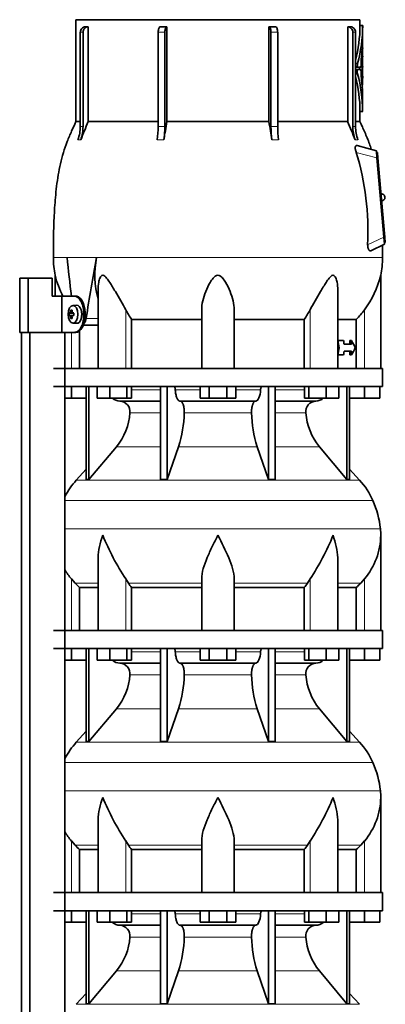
# Model space of a CAD drawing. Header units: millimetres. Extents: x -303 to -74, y -428 to 1006.
# Tile 25 of 26: x -127 to -87, y 722 to 830. Entities that reach past the tile are written whole.
import ezdxf

# ---------------------------------------------------------------- set-up
doc = ezdxf.new("R2010")
doc.units = ezdxf.units.MM
for name, color, linetype in [('LOW_134-18', 7, 'Continuous'), ('M5X8_UNI7687', 7, 'Continuous'), ('VSI134_DIFFUSORE', 7, 'Continuous'), ('VSI134_TERMINALE', 7, 'Continuous'), ('VSI134_TESTATA', 7, 'Continuous')]:
    doc.layers.add(name, color=color, linetype=linetype)

# ---------------------------------------------------------------- blocks, each defined once
blk = doc.blocks.new('SE3')
at = {"layer": 'LOW_134-18', "color": 7, "linetype": 'Continuous', "lineweight": 35}
for p, q in [((-127.08, 270.58), (-127.08, 795.88)), ((-126.17, 270.58), (-126.17, 795.88)), ((-122.29, 795.88), (-122.29, 270.58)), ((-122.28, 795.88), (-122.28, 791.88)), ((-122.28, 789.88), (-122.28, 762.88)), ((-122.28, 760.88), (-122.28, 733.88)), ((-122.28, 731.88), (-122.28, 704.88))]:
    blk.add_line(p, q, dxfattribs=at)
at = {"layer": 'M5X8_UNI7687', "color": 7, "linetype": 'Continuous', "lineweight": 35}
for p, q in [((-120.97, 798.88), (-121.39, 798.86)), ((-121.81, 798.02), (-121.36, 797.98)), ((-121.81, 797.74), (-121.36, 797.77)), ((-121.63, 798.34), (-121.49, 798.24)), ((-121.46, 798.02), (-121.3, 798)), ((-121.3, 797.75), (-121.46, 797.74)), ((-121.63, 797.41), (-121.49, 797.52)), ((-121.39, 796.89), (-120.97, 796.88))]:
    blk.add_line(p, q, dxfattribs=at)
at = {"layer": 'M5X8_UNI7687', "color": 4, "linetype": 'Continuous', "lineweight": 9}
for p, q in [((-121.36, 797.98), (-121.72, 798.02)), ((-121.72, 797.74), (-121.36, 797.77)), ((-121.66, 798.12), (-121.5, 798.1)), ((-121.51, 797.65), (-121.66, 797.64)), ((-121.45, 798.02), (-121.3, 798)), ((-121.3, 797.75), (-121.45, 797.74))]:
    blk.add_line(p, q, dxfattribs=at)
at = {"layer": 'M5X8_UNI7687', "color": 7, "linetype": 'Continuous', "lineweight": 35}
blk.add_arc((-119.96, 797.88), 1.85, 175.7167, 184.2833, dxfattribs=at)
blk.add_ellipse((-121.38, 797.88), major_axis=(0, 0.986), ratio=0.544639, dxfattribs=at)
for centre, major_axis, ratio, start_param, end_param in [((-120.96, 797.88), (0, -1), 0.544639, 0, 3.159643), ((-119.93, 797.85), (-1.99, 0.15), 0.047468, -0.453089, -0.33853), ((-119.93, 797.91), (-1.99, -0.15), 0.047468, 0.33853, 0.453089), ((-119.91, 797.88), (0, 2), 0.882948, 1.335108, 1.449667), ((-119.91, 797.88), (0, -2), 0.882948, 4.833518, 4.948078), ((-120.29, 797.26), (-1.58, 0.96), 0.318449, -0.559729, -0.410036), ((-119.94, 797.88), (0, 2), 0.788011, 1.335108, 1.449667), ((-119.94, 797.88), (0, -2), 0.788011, 4.833518, 4.948078), ((-119.93, 797.85), (-1.99, 0.15), 0.047468, -0.809907, -0.695348), ((-119.93, 797.91), (-1.99, -0.15), 0.047468, 0.695348, 0.809907), ((-121.36, 798.08), (0.195, -0.02), 0.510424, 4.771824, 5.100533), ((-121.36, 797.67), (0.195, 0.02), 0.510424, 1.182652, 1.511361), ((-120.63, 797.88), (0, 1.85), 0.361923, 1.49595, 1.645642), ((-120.29, 798.49), (-1.58, -0.96), 0.318449, 0.410036, 0.559729)]:
    blk.add_ellipse(centre, major_axis=major_axis, ratio=ratio, start_param=start_param, end_param=end_param, dxfattribs=at)
for points in [[(-121.72, 798.02), (-121.72, 798.02), (-121.71, 798.02), (-121.71, 798.02), (-121.7, 798.02), (-121.7, 798.03), (-121.69, 798.03), (-121.69, 798.04), (-121.69, 798.04), (-121.68, 798.05), (-121.68, 798.06), (-121.68, 798.06), (-121.67, 798.07), (-121.67, 798.08), (-121.67, 798.09), (-121.67, 798.1), (-121.66, 798.11), (-121.66, 798.12), (-121.66, 798.12)], [(-121.66, 797.64), (-121.66, 797.64), (-121.66, 797.65), (-121.67, 797.66), (-121.67, 797.66), (-121.67, 797.67), (-121.67, 797.68), (-121.68, 797.69), (-121.68, 797.7), (-121.68, 797.71), (-121.69, 797.71), (-121.69, 797.72), (-121.69, 797.72), (-121.7, 797.73), (-121.7, 797.73), (-121.71, 797.73), (-121.71, 797.73), (-121.72, 797.74), (-121.72, 797.74)], [(-121.51, 798.12), (-121.51, 798.12), (-121.51, 798.11), (-121.51, 798.1), (-121.51, 798.09), (-121.51, 798.08), (-121.5, 798.07), (-121.5, 798.06), (-121.5, 798.06), (-121.5, 798.05), (-121.49, 798.04), (-121.49, 798.04), (-121.48, 798.03), (-121.48, 798.03), (-121.47, 798.02), (-121.47, 798.02), (-121.46, 798.02), (-121.46, 798.02), (-121.45, 798.02)], [(-121.45, 797.74), (-121.46, 797.74), (-121.46, 797.73), (-121.47, 797.73), (-121.47, 797.73), (-121.48, 797.73), (-121.48, 797.72), (-121.49, 797.72), (-121.49, 797.71), (-121.5, 797.71), (-121.5, 797.7), (-121.5, 797.69), (-121.5, 797.68), (-121.51, 797.67), (-121.51, 797.66), (-121.51, 797.66), (-121.51, 797.65), (-121.51, 797.64), (-121.51, 797.64)]]:
    blk.add_open_spline(points, degree=3, dxfattribs=at)
at = {"layer": 'VSI134_DIFFUSORE', "color": 7, "linetype": 'Continuous', "lineweight": 35}
for p, q in [((-87.16, 791.88), (-123.56, 791.88)), ((-87.16, 789.88), (-87.16, 791.88)), ((-123.56, 789.88), (-87.16, 789.88)), ((-121.56, 788.6), (-121.56, 789.88)), ((-119.93, 789.88), (-119.93, 779.59)), ((-119.62, 789.88), (-119.62, 779.59)), ((-118.72, 788.6), (-118.72, 789.88)), ((-117.33, 788.6), (-117.33, 789.88)), ((-115.43, 788.6), (-115.43, 789.88)), ((-114.92, 788.6), (-114.92, 789.88)), ((-111.7, 789.88), (-111.7, 779.59)), ((-110.97, 789.88), (-110.97, 779.59)), ((-107.33, 788.6), (-107.33, 789.88)), ((-106.35, 788.6), (-106.35, 789.88)), ((-104.38, 788.6), (-104.38, 789.88)), ((-103.4, 788.6), (-103.4, 789.88)), ((-99.76, 789.88), (-99.76, 779.59)), ((-99.03, 789.88), (-99.03, 779.59)), ((-95.81, 788.6), (-95.81, 789.88)), ((-95.3, 788.6), (-95.3, 789.88)), ((-93.4, 788.6), (-93.4, 789.88)), ((-92.01, 788.6), (-92.01, 789.88)), ((-91.11, 789.88), (-91.11, 779.59)), ((-90.8, 789.88), (-90.8, 779.59)), ((-89.16, 788.6), (-89.16, 789.88)), ((-87.46, 788.6), (-87.46, 789.88)), ((-121.56, 788.6), (-122.28, 788.6)), ((-119.93, 788.6), (-121.56, 788.6)), ((-117.33, 788.6), (-118.72, 788.6)), ((-115.43, 788.6), (-117.33, 788.6)), ((-116.2, 788.28), (-111.7, 788.28)), ((-114.92, 788.6), (-115.43, 788.6)), ((-109.55, 788.28), (-101.18, 788.28)), ((-106.35, 788.6), (-107.33, 788.6)), ((-104.38, 788.6), (-106.35, 788.6)), ((-103.4, 788.6), (-104.38, 788.6)), ((-99.03, 788.28), (-94.53, 788.28)), ((-95.3, 788.6), (-95.81, 788.6)), ((-93.4, 788.6), (-95.3, 788.6)), ((-92.01, 788.6), (-93.4, 788.6)), ((-89.16, 788.6), (-90.8, 788.6)), ((-87.46, 788.6), (-89.16, 788.6)), ((-119.62, 779.59), (-116.59, 783.23)), ((-110.97, 779.59), (-109.71, 783.23)), ((-101.02, 783.23), (-99.76, 779.59)), ((-94.14, 783.23), (-91.11, 779.59)), ((-119.93, 780.74), (-121.02, 779.53)), ((-89.71, 779.53), (-90.8, 780.74)), ((-119.93, 779.59), (-119.62, 779.59)), ((-111.7, 779.59), (-110.97, 779.59)), ((-99.76, 779.59), (-99.03, 779.59)), ((-91.11, 779.59), (-90.8, 779.59)), ((-87.36, 762.88), (-87.36, 773.42)), ((-118.62, 770.75), (-118.62, 762.88)), ((-92.11, 762.88), (-92.11, 770.75)), ((-121.16, 768.14), (-121.56, 768.6)), ((-115.26, 768.14), (-115.55, 768.6)), ((-107.16, 762.88), (-107.16, 768.6)), ((-103.56, 762.88), (-103.56, 768.6)), ((-95.18, 768.6), (-95.47, 768.14)), ((-89.16, 768.6), (-89.57, 768.14)), ((-120.66, 767.65), (-118.62, 767.65)), ((-120.66, 762.88), (-120.66, 767.65)), ((-114.91, 767.65), (-107.16, 767.65)), ((-114.91, 762.88), (-114.91, 767.65)), ((-103.56, 767.65), (-95.82, 767.65)), ((-95.82, 767.65), (-95.82, 762.88)), ((-92.11, 767.65), (-90.07, 767.65)), ((-90.07, 767.65), (-90.07, 762.88)), ((-87.16, 762.88), (-123.56, 762.88)), ((-87.16, 760.88), (-87.16, 762.88)), ((-123.56, 760.88), (-87.16, 760.88)), ((-121.56, 759.6), (-121.56, 760.88)), ((-119.93, 760.88), (-119.93, 750.59)), ((-119.62, 760.88), (-119.62, 750.59)), ((-118.72, 759.6), (-118.72, 760.88)), ((-117.33, 759.6), (-117.33, 760.88)), ((-115.43, 759.6), (-115.43, 760.88)), ((-114.92, 759.6), (-114.92, 760.88)), ((-111.7, 760.88), (-111.7, 750.59)), ((-110.97, 760.88), (-110.97, 750.59)), ((-107.33, 759.6), (-107.33, 760.88)), ((-106.35, 759.6), (-106.35, 760.88)), ((-104.38, 759.6), (-104.38, 760.88)), ((-103.4, 759.6), (-103.4, 760.88)), ((-99.76, 760.88), (-99.76, 750.59)), ((-99.03, 760.88), (-99.03, 750.59)), ((-95.81, 759.6), (-95.81, 760.88)), ((-95.3, 759.6), (-95.3, 760.88)), ((-93.4, 759.6), (-93.4, 760.88)), ((-92.01, 759.6), (-92.01, 760.88)), ((-91.11, 760.88), (-91.11, 750.59)), ((-90.8, 760.88), (-90.8, 750.59)), ((-89.16, 759.6), (-89.16, 760.88)), ((-87.46, 759.6), (-87.46, 760.88)), ((-121.56, 759.6), (-122.28, 759.6)), ((-119.93, 759.6), (-121.56, 759.6)), ((-117.33, 759.6), (-118.72, 759.6)), ((-115.43, 759.6), (-117.33, 759.6)), ((-114.92, 759.6), (-115.43, 759.6)), ((-106.35, 759.6), (-107.33, 759.6)), ((-104.38, 759.6), (-106.35, 759.6)), ((-103.4, 759.6), (-104.38, 759.6)), ((-95.3, 759.6), (-95.81, 759.6)), ((-93.4, 759.6), (-95.3, 759.6)), ((-92.01, 759.6), (-93.4, 759.6)), ((-89.16, 759.6), (-90.8, 759.6)), ((-87.46, 759.6), (-89.16, 759.6)), ((-116.2, 759.28), (-111.7, 759.28)), ((-109.55, 759.28), (-101.18, 759.28)), ((-99.03, 759.28), (-94.53, 759.28)), ((-119.62, 750.59), (-116.59, 754.23)), ((-110.97, 750.59), (-109.71, 754.23)), ((-101.02, 754.23), (-99.76, 750.59)), ((-94.14, 754.23), (-91.11, 750.59)), ((-119.93, 751.74), (-121.02, 750.53)), ((-89.71, 750.53), (-90.8, 751.74)), ((-119.93, 750.59), (-119.62, 750.59)), ((-111.7, 750.59), (-110.97, 750.59)), ((-99.76, 750.59), (-99.03, 750.59)), ((-91.11, 750.59), (-90.8, 750.59)), ((-87.36, 733.88), (-87.36, 744.42)), ((-118.62, 741.75), (-118.62, 733.88)), ((-92.11, 733.88), (-92.11, 741.75)), ((-121.16, 739.14), (-121.56, 739.6)), ((-115.26, 739.14), (-115.55, 739.6)), ((-107.16, 733.88), (-107.16, 739.6)), ((-103.56, 733.88), (-103.56, 739.6)), ((-95.18, 739.6), (-95.47, 739.14)), ((-89.16, 739.6), (-89.57, 739.14)), ((-120.66, 738.65), (-118.62, 738.65)), ((-120.66, 733.88), (-120.66, 738.65)), ((-114.91, 738.65), (-107.16, 738.65)), ((-114.91, 733.88), (-114.91, 738.65)), ((-103.56, 738.65), (-95.82, 738.65)), ((-95.82, 738.65), (-95.82, 733.88)), ((-92.11, 738.65), (-90.07, 738.65)), ((-90.07, 738.65), (-90.07, 733.88)), ((-87.16, 733.88), (-123.56, 733.88)), ((-87.16, 731.88), (-87.16, 733.88)), ((-123.56, 731.88), (-87.16, 731.88)), ((-121.56, 730.6), (-121.56, 731.88)), ((-119.93, 731.88), (-119.93, 721.59)), ((-119.62, 731.88), (-119.62, 721.59)), ((-118.72, 730.6), (-118.72, 731.88)), ((-117.33, 730.6), (-117.33, 731.88)), ((-115.43, 730.6), (-115.43, 731.88)), ((-114.92, 730.6), (-114.92, 731.88)), ((-111.7, 731.88), (-111.7, 721.59)), ((-110.97, 731.88), (-110.97, 721.59)), ((-107.33, 730.6), (-107.33, 731.88)), ((-106.35, 730.6), (-106.35, 731.88)), ((-104.38, 730.6), (-104.38, 731.88)), ((-103.4, 730.6), (-103.4, 731.88)), ((-99.76, 731.88), (-99.76, 721.59)), ((-99.03, 731.88), (-99.03, 721.59)), ((-95.81, 730.6), (-95.81, 731.88)), ((-95.3, 730.6), (-95.3, 731.88)), ((-93.4, 730.6), (-93.4, 731.88)), ((-92.01, 730.6), (-92.01, 731.88)), ((-91.11, 731.88), (-91.11, 721.59)), ((-90.8, 731.88), (-90.8, 721.59)), ((-89.16, 730.6), (-89.16, 731.88)), ((-87.46, 730.6), (-87.46, 731.88)), ((-121.56, 730.6), (-122.28, 730.6)), ((-119.93, 730.6), (-121.56, 730.6)), ((-117.33, 730.6), (-118.72, 730.6)), ((-115.43, 730.6), (-117.33, 730.6)), ((-116.2, 730.28), (-111.7, 730.28)), ((-114.92, 730.6), (-115.43, 730.6)), ((-109.55, 730.28), (-101.18, 730.28)), ((-106.35, 730.6), (-107.33, 730.6)), ((-104.38, 730.6), (-106.35, 730.6)), ((-103.4, 730.6), (-104.38, 730.6)), ((-99.03, 730.28), (-94.53, 730.28)), ((-95.3, 730.6), (-95.81, 730.6)), ((-93.4, 730.6), (-95.3, 730.6)), ((-92.01, 730.6), (-93.4, 730.6)), ((-89.16, 730.6), (-90.8, 730.6)), ((-87.46, 730.6), (-89.16, 730.6)), ((-119.62, 721.59), (-116.59, 725.23)), ((-110.97, 721.59), (-109.71, 725.23)), ((-101.02, 725.23), (-99.76, 721.59)), ((-94.14, 725.23), (-91.11, 721.59)), ((-119.93, 722.74), (-121.02, 721.53)), ((-89.71, 721.53), (-90.8, 722.74)), ((-119.93, 721.59), (-119.62, 721.59)), ((-111.7, 721.59), (-110.97, 721.59)), ((-99.76, 721.59), (-99.03, 721.59)), ((-91.11, 721.59), (-90.8, 721.59))]:
    blk.add_line(p, q, dxfattribs=at)
at = {"layer": 'VSI134_DIFFUSORE', "color": 4, "linetype": 'Continuous', "lineweight": 9}
for p, q in [((-114.92, 789.52), (-111.7, 789.52)), ((-110.08, 789.52), (-107.33, 789.52)), ((-103.4, 789.52), (-100.65, 789.52)), ((-99.03, 789.52), (-95.81, 789.52)), ((-111.7, 786.97), (-115.09, 786.97)), ((-101.64, 786.97), (-109.09, 786.97)), ((-95.64, 786.97), (-99.03, 786.97)), ((-116.59, 783.23), (-111.7, 783.23)), ((-109.71, 783.23), (-101.02, 783.23)), ((-99.03, 783.23), (-94.14, 783.23)), ((-121.02, 779.53), (-89.71, 779.53)), ((-88.23, 777.27), (-122.28, 777.27)), ((-122.28, 774.15), (-87.4, 774.15)), ((-121.56, 762.88), (-121.56, 768.6)), ((-118.62, 768.14), (-121.16, 768.14)), ((-115.55, 762.88), (-115.55, 768.6)), ((-107.16, 768.14), (-115.26, 768.14)), ((-103.56, 768.14), (-95.47, 768.14)), ((-95.18, 762.88), (-95.18, 768.6)), ((-92.11, 768.14), (-89.57, 768.14)), ((-89.16, 762.88), (-89.16, 768.6)), ((-114.92, 760.52), (-111.7, 760.52)), ((-110.08, 760.52), (-107.33, 760.52)), ((-103.4, 760.52), (-100.65, 760.52)), ((-99.03, 760.52), (-95.81, 760.52)), ((-111.7, 757.97), (-115.09, 757.97)), ((-101.64, 757.97), (-109.09, 757.97)), ((-95.64, 757.97), (-99.03, 757.97)), ((-116.59, 754.23), (-111.7, 754.23)), ((-109.71, 754.23), (-101.02, 754.23)), ((-99.03, 754.23), (-94.14, 754.23)), ((-121.02, 750.53), (-89.71, 750.53)), ((-88.23, 748.27), (-122.28, 748.27)), ((-122.28, 745.15), (-87.4, 745.15)), ((-121.56, 733.88), (-121.56, 739.6)), ((-118.62, 739.14), (-121.16, 739.14)), ((-115.55, 733.88), (-115.55, 739.6)), ((-107.16, 739.14), (-115.26, 739.14)), ((-103.56, 739.14), (-95.47, 739.14)), ((-95.18, 733.88), (-95.18, 739.6)), ((-92.11, 739.14), (-89.57, 739.14)), ((-89.16, 733.88), (-89.16, 739.6)), ((-114.92, 731.52), (-111.7, 731.52)), ((-110.08, 731.52), (-107.33, 731.52)), ((-103.4, 731.52), (-100.65, 731.52)), ((-99.03, 731.52), (-95.81, 731.52)), ((-111.7, 728.97), (-115.09, 728.97)), ((-101.64, 728.97), (-109.09, 728.97)), ((-95.64, 728.97), (-99.03, 728.97)), ((-116.59, 725.23), (-111.7, 725.23)), ((-109.71, 725.23), (-101.02, 725.23)), ((-99.03, 725.23), (-94.14, 725.23)), ((-121.02, 721.53), (-89.71, 721.53))]:
    blk.add_line(p, q, dxfattribs=at)
at = {"layer": 'VSI134_DIFFUSORE', "color": 7, "linetype": 'Continuous', "lineweight": 35}
for centre, radius, start, end in [((-116.15, 789.61), 1.34, 229.5852, 268.0094), ((-116.26, 787.1), 1.17, 353.3223, 87.2173), ((-94.48, 787.11), 1.17, 92.5772, 186.8833), ((-94.58, 789.61), 1.34, 271.9979, 310.3729), ((-121.75, 787.47), 6.68, 320.5472, 355.6594), ((-122.08, 787.21), 12.99, 342.1602, 358.9354), ((-88.35, 787.26), 13.3, 181.2569, 197.6475), ((-88.96, 787.48), 6.7, 184.3996, 219.3938), ((-114.48, 773.64), 8.8, 138, 152.3158), ((-96.24, 773.64), 8.8, 24.4088, 42), ((-97.16, 773.22), 9.8, 5.4174, 24.4088), ((-95.06, 773.42), 7.7, 359.9861, 5.4174), ((-92.93, 783.61), 27.15, 202.0412, 213.5763), ((-117.8, 783.61), 27.15, 326.4237, 337.9588), ((-95.1, 773.56), 7.74, 320.1094, 358.9842), ((-115.63, 773.56), 7.74, 210.5496, 219.8906), ((-108.64, 772.58), 7.98, 213.8582, 218.2062), ((-102.09, 772.58), 7.98, 321.7938, 326.1418), ((-116.15, 760.61), 1.34, 229.5852, 268.0094), ((-94.58, 760.61), 1.34, 271.9979, 310.3729), ((-116.26, 758.1), 1.17, 353.3223, 87.2173), ((-94.48, 758.11), 1.17, 92.5772, 186.8833), ((-121.75, 758.47), 6.68, 320.5472, 355.6594), ((-122.08, 758.21), 12.99, 342.1602, 358.9354), ((-88.35, 758.26), 13.3, 181.2569, 197.6475), ((-88.96, 758.48), 6.7, 184.3996, 219.3938), ((-114.48, 744.64), 8.8, 138, 152.3158), ((-96.24, 744.64), 8.8, 24.4088, 42), ((-97.16, 744.22), 9.8, 5.4174, 24.4088), ((-92.93, 754.61), 27.15, 202.0412, 213.5763), ((-117.8, 754.61), 27.15, 326.4237, 337.9588), ((-95.1, 744.56), 7.74, 320.1094, 358.9842), ((-95.06, 744.42), 7.7, 359.9861, 5.4174), ((-115.63, 744.56), 7.74, 210.5496, 219.8906), ((-108.64, 743.58), 7.98, 213.8582, 218.2062), ((-102.09, 743.58), 7.98, 321.7938, 326.1418), ((-116.15, 731.61), 1.34, 229.5852, 268.0094), ((-116.26, 729.1), 1.17, 353.3223, 87.2173), ((-94.48, 729.11), 1.17, 92.5772, 186.8833), ((-94.58, 731.61), 1.34, 271.9979, 310.3729), ((-121.75, 729.47), 6.68, 320.5472, 355.6594), ((-122.08, 729.21), 12.99, 342.1602, 358.9354), ((-88.35, 729.26), 13.3, 181.2569, 197.6475), ((-88.96, 729.48), 6.7, 184.3996, 219.3938)]:
    blk.add_arc(centre, radius, start, end, dxfattribs=at)
for points, knots in [([(-110.23, 789.88), (-110.22, 789.88), (-110.21, 789.88), (-110.19, 789.87), (-110.19, 789.86), (-110.16, 789.83), (-110.14, 789.81), (-110.12, 789.74), (-110.1, 789.7), (-110.09, 789.62), (-110.08, 789.57), (-110.08, 789.52)], [0, 0, 0, 0, 0.125, 0.125, 0.25, 0.25, 0.5, 0.5, 0.75, 0.75, 1, 1, 1, 1]), ([(-109.55, 788.28), (-109.58, 788.28), (-109.61, 788.28), (-109.66, 788.31), (-109.68, 788.32), (-109.71, 788.34), (-109.72, 788.35), (-109.77, 788.4), (-109.8, 788.44), (-109.85, 788.53), (-109.88, 788.58), (-109.93, 788.69), (-109.95, 788.75), (-109.99, 788.89), (-110.01, 788.96), (-110.04, 789.11), (-110.05, 789.19), (-110.07, 789.35), (-110.08, 789.44), (-110.08, 789.52)], [0, 0, 0, 0, 0.125, 0.125, 0.1875, 0.1875, 0.25, 0.25, 0.375, 0.375, 0.5, 0.5, 0.625, 0.625, 0.75, 0.75, 0.875, 0.875, 1, 1, 1, 1]), ([(-100.65, 789.52), (-100.66, 789.18), (-100.73, 788.86), (-100.92, 788.41), (-101.05, 788.28), (-101.18, 788.28)], [0, 0, 0, 0, 0.5, 0.5, 1, 1, 1, 1]), ([(-100.65, 789.52), (-100.65, 789.57), (-100.64, 789.62), (-100.63, 789.68), (-100.62, 789.7), (-100.61, 789.74), (-100.61, 789.76), (-100.59, 789.79), (-100.59, 789.81), (-100.57, 789.83), (-100.56, 789.84), (-100.54, 789.86), (-100.54, 789.87), (-100.52, 789.88), (-100.51, 789.88), (-100.5, 789.88)], [0, 0, 0, 0, 0.25, 0.25, 0.375, 0.375, 0.5, 0.5, 0.625, 0.625, 0.75, 0.75, 0.875, 0.875, 1, 1, 1, 1]), ([(-109.55, 788.28), (-109.53, 788.28), (-109.51, 788.28), (-109.48, 788.27), (-109.47, 788.26), (-109.42, 788.23), (-109.39, 788.21), (-109.33, 788.14), (-109.3, 788.1), (-109.27, 788.03), (-109.25, 788), (-109.23, 787.95), (-109.22, 787.92), (-109.19, 787.83), (-109.17, 787.76), (-109.14, 787.65), (-109.13, 787.61), (-109.12, 787.54), (-109.12, 787.5), (-109.1, 787.38), (-109.09, 787.3), (-109.08, 787.13), (-109.08, 787.05), (-109.09, 786.97)], [0, 0, 0, 0, 0.0625, 0.0625, 0.125, 0.125, 0.25, 0.25, 0.375, 0.375, 0.4375, 0.4375, 0.5, 0.5, 0.625, 0.625, 0.6875, 0.6875, 0.75, 0.75, 0.875, 0.875, 1, 1, 1, 1]), ([(-101.64, 786.97), (-101.65, 787.05), (-101.64, 787.13), (-101.64, 787.26), (-101.64, 787.3), (-101.63, 787.38), (-101.62, 787.42), (-101.61, 787.54), (-101.6, 787.61), (-101.57, 787.72), (-101.56, 787.76), (-101.54, 787.82), (-101.52, 787.89), (-101.5, 787.95), (-101.48, 788), (-101.46, 788.03), (-101.43, 788.1), (-101.4, 788.14), (-101.34, 788.21), (-101.31, 788.23), (-101.25, 788.27), (-101.22, 788.28), (-101.18, 788.28)], [0, 0, 0, 0, 0.125, 0.125, 0.1875, 0.1875, 0.25, 0.25, 0.375, 0.375, 0.4375, 0.4375, 0.5, 0.5625, 0.5625, 0.625, 0.625, 0.75, 0.75, 0.875, 0.875, 1, 1, 1, 1]), ([(-118.62, 770.75), (-118.62, 770.81), (-118.62, 770.88), (-118.59, 771.75), (-118.39, 772.59), (-118.09, 773.42)], [0.4601729, 0.4601729, 0.4601729, 0.4601729, 0.5, 0.5, 1, 1, 1, 1]), ([(-107.16, 768.6), (-107.16, 768.96), (-107.09, 769.35), (-106.87, 770.14), (-106.72, 770.54), (-106.38, 771.36), (-106.19, 771.77), (-105.89, 772.39), (-105.79, 772.59), (-105.58, 773.01), (-105.47, 773.22), (-105.36, 773.42)], [0, 0, 0, 0, 0.25, 0.25, 0.5, 0.5, 0.75, 0.75, 0.875, 0.875, 1, 1, 1, 1]), ([(-103.56, 768.6), (-103.56, 768.96), (-103.63, 769.34), (-103.85, 770.13), (-104, 770.54), (-104.51, 771.75), (-104.94, 772.59), (-105.36, 773.42)], [0, 0, 0, 0, 0.25, 0.25, 0.5, 0.5, 1, 1, 1, 1]), ([(-92.11, 770.75), (-92.11, 770.81), (-92.11, 770.88), (-92.14, 771.75), (-92.34, 772.59), (-92.64, 773.42)], [0.4601729, 0.4601729, 0.4601729, 0.4601729, 0.5, 0.5, 1, 1, 1, 1]), ([(-110.23, 760.88), (-110.22, 760.88), (-110.21, 760.88), (-110.19, 760.87), (-110.19, 760.86), (-110.16, 760.83), (-110.14, 760.81), (-110.12, 760.74), (-110.1, 760.7), (-110.09, 760.62), (-110.08, 760.57), (-110.08, 760.52)], [0, 0, 0, 0, 0.125, 0.125, 0.25, 0.25, 0.5, 0.5, 0.75, 0.75, 1, 1, 1, 1]), ([(-109.55, 759.28), (-109.58, 759.28), (-109.61, 759.28), (-109.66, 759.31), (-109.68, 759.32), (-109.71, 759.34), (-109.72, 759.35), (-109.77, 759.4), (-109.8, 759.44), (-109.85, 759.53), (-109.88, 759.58), (-109.93, 759.69), (-109.95, 759.75), (-109.99, 759.89), (-110.01, 759.96), (-110.04, 760.11), (-110.05, 760.19), (-110.07, 760.35), (-110.08, 760.44), (-110.08, 760.52)], [0, 0, 0, 0, 0.125, 0.125, 0.1875, 0.1875, 0.25, 0.25, 0.375, 0.375, 0.5, 0.5, 0.625, 0.625, 0.75, 0.75, 0.875, 0.875, 1, 1, 1, 1]), ([(-100.65, 760.52), (-100.66, 760.18), (-100.73, 759.86), (-100.92, 759.41), (-101.05, 759.28), (-101.18, 759.28)], [0, 0, 0, 0, 0.5, 0.5, 1, 1, 1, 1]), ([(-100.65, 760.52), (-100.65, 760.57), (-100.64, 760.62), (-100.63, 760.68), (-100.62, 760.7), (-100.61, 760.74), (-100.61, 760.76), (-100.59, 760.79), (-100.59, 760.81), (-100.57, 760.83), (-100.56, 760.84), (-100.54, 760.86), (-100.54, 760.87), (-100.52, 760.88), (-100.51, 760.88), (-100.5, 760.88)], [0, 0, 0, 0, 0.25, 0.25, 0.375, 0.375, 0.5, 0.5, 0.625, 0.625, 0.75, 0.75, 0.875, 0.875, 1, 1, 1, 1]), ([(-109.55, 759.28), (-109.53, 759.28), (-109.51, 759.28), (-109.48, 759.27), (-109.47, 759.26), (-109.42, 759.23), (-109.39, 759.21), (-109.33, 759.14), (-109.3, 759.1), (-109.27, 759.03), (-109.25, 759), (-109.23, 758.95), (-109.22, 758.92), (-109.19, 758.83), (-109.17, 758.76), (-109.14, 758.65), (-109.13, 758.61), (-109.12, 758.54), (-109.12, 758.5), (-109.1, 758.38), (-109.09, 758.3), (-109.08, 758.13), (-109.08, 758.05), (-109.09, 757.97)], [0, 0, 0, 0, 0.0625, 0.0625, 0.125, 0.125, 0.25, 0.25, 0.375, 0.375, 0.4375, 0.4375, 0.5, 0.5, 0.625, 0.625, 0.6875, 0.6875, 0.75, 0.75, 0.875, 0.875, 1, 1, 1, 1]), ([(-101.64, 757.97), (-101.65, 758.05), (-101.64, 758.13), (-101.64, 758.26), (-101.64, 758.3), (-101.63, 758.38), (-101.62, 758.42), (-101.61, 758.54), (-101.6, 758.61), (-101.57, 758.72), (-101.56, 758.76), (-101.54, 758.82), (-101.52, 758.89), (-101.5, 758.95), (-101.48, 759), (-101.46, 759.03), (-101.43, 759.1), (-101.4, 759.14), (-101.34, 759.21), (-101.31, 759.23), (-101.25, 759.27), (-101.22, 759.28), (-101.18, 759.28)], [0, 0, 0, 0, 0.125, 0.125, 0.1875, 0.1875, 0.25, 0.25, 0.375, 0.375, 0.4375, 0.4375, 0.5, 0.5625, 0.5625, 0.625, 0.625, 0.75, 0.75, 0.875, 0.875, 1, 1, 1, 1]), ([(-118.62, 741.75), (-118.62, 741.81), (-118.62, 741.88), (-118.59, 742.75), (-118.39, 743.59), (-118.09, 744.42)], [0.4601729, 0.4601729, 0.4601729, 0.4601729, 0.5, 0.5, 1, 1, 1, 1]), ([(-107.16, 739.6), (-107.16, 739.96), (-107.09, 740.35), (-106.87, 741.14), (-106.72, 741.54), (-106.38, 742.36), (-106.19, 742.77), (-105.89, 743.39), (-105.79, 743.59), (-105.58, 744.01), (-105.47, 744.22), (-105.36, 744.42)], [0, 0, 0, 0, 0.25, 0.25, 0.5, 0.5, 0.75, 0.75, 0.875, 0.875, 1, 1, 1, 1]), ([(-103.56, 739.6), (-103.56, 739.96), (-103.63, 740.34), (-103.85, 741.13), (-104, 741.54), (-104.51, 742.75), (-104.94, 743.59), (-105.36, 744.42)], [0, 0, 0, 0, 0.25, 0.25, 0.5, 0.5, 1, 1, 1, 1]), ([(-92.11, 741.75), (-92.11, 741.81), (-92.11, 741.88), (-92.14, 742.75), (-92.34, 743.59), (-92.64, 744.42)], [0.4601729, 0.4601729, 0.4601729, 0.4601729, 0.5, 0.5, 1, 1, 1, 1]), ([(-110.23, 731.88), (-110.22, 731.88), (-110.21, 731.88), (-110.19, 731.87), (-110.19, 731.86), (-110.16, 731.83), (-110.14, 731.81), (-110.12, 731.74), (-110.1, 731.7), (-110.09, 731.62), (-110.08, 731.57), (-110.08, 731.52)], [0, 0, 0, 0, 0.125, 0.125, 0.25, 0.25, 0.5, 0.5, 0.75, 0.75, 1, 1, 1, 1]), ([(-109.55, 730.28), (-109.58, 730.28), (-109.61, 730.28), (-109.66, 730.31), (-109.68, 730.32), (-109.71, 730.34), (-109.72, 730.35), (-109.77, 730.4), (-109.8, 730.44), (-109.85, 730.53), (-109.88, 730.58), (-109.93, 730.69), (-109.95, 730.75), (-109.99, 730.89), (-110.01, 730.96), (-110.04, 731.11), (-110.05, 731.19), (-110.07, 731.35), (-110.08, 731.44), (-110.08, 731.52)], [0, 0, 0, 0, 0.125, 0.125, 0.1875, 0.1875, 0.25, 0.25, 0.375, 0.375, 0.5, 0.5, 0.625, 0.625, 0.75, 0.75, 0.875, 0.875, 1, 1, 1, 1]), ([(-100.65, 731.52), (-100.66, 731.18), (-100.73, 730.86), (-100.92, 730.41), (-101.05, 730.28), (-101.18, 730.28)], [0, 0, 0, 0, 0.5, 0.5, 1, 1, 1, 1]), ([(-100.65, 731.52), (-100.65, 731.57), (-100.64, 731.62), (-100.63, 731.68), (-100.62, 731.7), (-100.61, 731.74), (-100.61, 731.76), (-100.59, 731.79), (-100.59, 731.81), (-100.57, 731.83), (-100.56, 731.84), (-100.54, 731.86), (-100.54, 731.87), (-100.52, 731.88), (-100.51, 731.88), (-100.5, 731.88)], [0, 0, 0, 0, 0.25, 0.25, 0.375, 0.375, 0.5, 0.5, 0.625, 0.625, 0.75, 0.75, 0.875, 0.875, 1, 1, 1, 1]), ([(-109.55, 730.28), (-109.53, 730.28), (-109.51, 730.28), (-109.48, 730.27), (-109.47, 730.26), (-109.42, 730.23), (-109.39, 730.21), (-109.33, 730.14), (-109.3, 730.1), (-109.27, 730.03), (-109.25, 730), (-109.23, 729.95), (-109.22, 729.92), (-109.19, 729.83), (-109.17, 729.76), (-109.14, 729.65), (-109.13, 729.61), (-109.12, 729.54), (-109.12, 729.5), (-109.1, 729.38), (-109.09, 729.3), (-109.08, 729.13), (-109.08, 729.05), (-109.09, 728.97)], [0, 0, 0, 0, 0.0625, 0.0625, 0.125, 0.125, 0.25, 0.25, 0.375, 0.375, 0.4375, 0.4375, 0.5, 0.5, 0.625, 0.625, 0.6875, 0.6875, 0.75, 0.75, 0.875, 0.875, 1, 1, 1, 1]), ([(-101.64, 728.97), (-101.65, 729.05), (-101.64, 729.13), (-101.64, 729.26), (-101.64, 729.3), (-101.63, 729.38), (-101.62, 729.42), (-101.61, 729.54), (-101.6, 729.61), (-101.57, 729.72), (-101.56, 729.76), (-101.54, 729.82), (-101.52, 729.89), (-101.5, 729.95), (-101.48, 730), (-101.46, 730.03), (-101.43, 730.1), (-101.4, 730.14), (-101.34, 730.21), (-101.31, 730.23), (-101.25, 730.27), (-101.22, 730.28), (-101.18, 730.28)], [0, 0, 0, 0, 0.125, 0.125, 0.1875, 0.1875, 0.25, 0.25, 0.375, 0.375, 0.4375, 0.4375, 0.5, 0.5625, 0.5625, 0.625, 0.625, 0.75, 0.75, 0.875, 0.875, 1, 1, 1, 1])]:
    blk.add_open_spline(points, degree=3, knots=knots, dxfattribs=at)
for points in [[(-120.66, 767.65), (-120.83, 767.8), (-121, 767.97), (-121.16, 768.14)], [(-89.57, 768.14), (-89.73, 767.97), (-89.9, 767.8), (-90.07, 767.65)], [(-120.66, 738.65), (-120.83, 738.8), (-121, 738.97), (-121.16, 739.14)], [(-89.57, 739.14), (-89.73, 738.97), (-89.9, 738.8), (-90.07, 738.65)]]:
    blk.add_open_spline(points, degree=3, dxfattribs=at)
at = {"layer": 'VSI134_TERMINALE', "color": 7, "linetype": 'Continuous', "lineweight": 35}
for p, q in [((-126.34, 801.88), (-127.28, 801.88)), ((-127.28, 795.88), (-127.28, 801.88)), ((-123.68, 801.88), (-126.34, 801.88)), ((-126.34, 795.88), (-126.34, 801.88)), ((-123.68, 801.88), (-123.68, 799.88)), ((-122.63, 799.88), (-123.68, 799.88)), ((-122.63, 799.88), (-122.63, 795.88)), ((-121.23, 799.88), (-122.63, 799.88)), ((-121.23, 799.88), (-121.07, 799.88)), ((-120.21, 797.68), (-120.21, 798.08)), ((-120.06, 797.68), (-120.06, 798.08)), ((-126.34, 795.88), (-127.28, 795.88)), ((-122.63, 795.88), (-126.34, 795.88)), ((-121.23, 795.88), (-122.63, 795.88)), ((-121.07, 795.88), (-121.23, 795.88))]:
    blk.add_line(p, q, dxfattribs=at)
at = {"layer": 'VSI134_TERMINALE', "color": 4, "linetype": 'Continuous', "lineweight": 9}
for p, q in [((-120.21, 798.08), (-120.06, 798.08)), ((-120.06, 797.68), (-120.21, 797.68))]:
    blk.add_line(p, q, dxfattribs=at)
at = {"layer": 'VSI134_TERMINALE', "color": 7, "linetype": 'Continuous', "lineweight": 35}
for points in [[(-120.21, 798.08), (-120.21, 798.32), (-120.24, 798.55), (-120.35, 798.98), (-120.43, 799.18), (-120.72, 799.68), (-120.98, 799.88), (-121.23, 799.88)], [(-121.07, 799.88), (-120.94, 799.88), (-120.82, 799.83), (-120.58, 799.65), (-120.46, 799.52), (-120.17, 799.02), (-120.06, 798.55), (-120.06, 798.08)], [(-121.23, 795.88), (-121.1, 795.88), (-120.98, 795.92), (-120.74, 796.1), (-120.62, 796.24), (-120.33, 796.73), (-120.21, 797.2), (-120.21, 797.68)], [(-120.06, 797.68), (-120.06, 797.44), (-120.08, 797.21), (-120.19, 796.77), (-120.27, 796.57), (-120.56, 796.07), (-120.82, 795.88), (-121.07, 795.88)]]:
    blk.add_open_spline(points, degree=3, knots=[0, 0, 0, 0, 0.25, 0.25, 0.5, 0.5, 1, 1, 1, 1], dxfattribs=at)
at = {"layer": 'VSI134_TESTATA', "color": 7, "linetype": 'Continuous', "lineweight": 35}
for p, q in [((-89.67, 830.48), (-121.06, 830.48)), ((-121.06, 830.48), (-121.06, 819.21)), ((-89.67, 829.83), (-89.67, 830.48)), ((-120.02, 829.68), (-119.71, 829.68)), ((-119.71, 829.68), (-119.71, 819.21)), ((-111, 829.68), (-111, 819.21)), ((-99.73, 819.21), (-99.73, 829.68)), ((-91.02, 819.21), (-91.02, 829.68)), ((-89.36, 829.84), (-89.67, 829.84)), ((-89.37, 827.46), (-89.37, 829.84)), ((-120.58, 818.66), (-120.58, 829.08)), ((-120.27, 829.08), (-120.27, 818.66)), ((-111.97, 818.66), (-111.97, 829.08)), ((-111.23, 829.08), (-111.23, 818.66)), ((-99.5, 818.66), (-99.5, 829.08)), ((-98.76, 829.08), (-98.76, 818.66)), ((-90.46, 818.66), (-90.46, 829.08)), ((-90.15, 829.08), (-90.15, 818.66)), ((-89.37, 827.39), (-89.38, 827.39)), ((-89.37, 827.39), (-89.37, 827.39)), ((-89.37, 824.23), (-89.37, 827.39)), ((-89.42, 823.24), (-89.42, 826.39)), ((-89.38, 825.88), (-89.38, 825.98)), ((-89.37, 825.98), (-89.38, 825.98)), ((-89.37, 825.36), (-89.37, 825.88)), ((-89.37, 824.3), (-89.37, 826.36)), ((-90.15, 825.63), (-89.93, 825.63)), ((-89.93, 825.21), (-90.15, 825.21)), ((-89.93, 824.95), (-90.15, 824.95)), ((-89.56, 825.21), (-89.93, 825.21)), ((-89.93, 824.95), (-89.56, 824.95)), ((-89.72, 825.21), (-89.72, 824.95)), ((-89.55, 825.34), (-89.55, 825.3)), ((-89.55, 824.85), (-89.55, 824.81)), ((-89.38, 823.5), (-89.38, 824.86)), ((-90.15, 824.5), (-89.92, 824.5)), ((-89.37, 820.32), (-89.37, 822.68)), ((-89.67, 820.32), (-89.36, 820.32)), ((-89.67, 819.21), (-89.67, 820.32)), ((-120.58, 819.21), (-121.06, 819.21)), ((-119.71, 819.21), (-111.97, 819.21)), ((-111, 819.21), (-99.73, 819.21)), ((-98.76, 819.21), (-91.02, 819.21)), ((-90.15, 819.21), (-89.67, 819.21)), ((-87.85, 815.98), (-89.98, 816.55)), ((-87.78, 815.18), (-87.85, 815.98)), ((-87.73, 815.79), (-87.83, 815.78)), ((-87.01, 806.41), (-87.78, 815.18)), ((-87.73, 815.79), (-87.68, 815.19)), ((-87.68, 815.19), (-86.91, 806.42)), ((-86.94, 805.62), (-87.01, 806.41)), ((-86.91, 806.42), (-86.86, 805.83)), ((-88.45, 804.91), (-86.94, 805.62)), ((-87.17, 804.16), (-87.18, 805.5)), ((-86.86, 805.83), (-86.96, 805.82)), ((-123.36, 802.19), (-123.36, 799.88)), ((-87.36, 791.88), (-87.36, 802.19)), ((-118.62, 800.58), (-118.62, 791.88)), ((-92.11, 791.88), (-92.11, 800.58)), ((-107.16, 791.88), (-107.16, 798.37)), ((-103.56, 791.88), (-103.56, 798.37)), ((-120.24, 796.68), (-118.62, 796.68)), ((-114.91, 797.31), (-107.16, 797.31)), ((-114.91, 791.88), (-114.91, 797.31)), ((-103.56, 797.31), (-95.82, 797.31)), ((-95.82, 797.31), (-95.82, 791.88)), ((-92.11, 797.31), (-90.07, 797.31)), ((-90.07, 797.31), (-90.07, 791.88)), ((-120.66, 791.88), (-120.66, 796.05)), ((-92.11, 794.98), (-92.1, 794.98)), ((-91.48, 794.98), (-92.1, 794.98)), ((-90.6, 794.58), (-91.41, 794.58)), ((-90.78, 794.58), (-90.78, 794.98)), ((-90.78, 794.98), (-90.6, 794.98)), ((-90.6, 794.98), (-90.6, 794.58)), ((-92.11, 794.18), (-91.94, 794.18)), ((-92.11, 793.38), (-92.1, 793.38)), ((-91.48, 793.38), (-92.1, 793.38)), ((-90.6, 793.78), (-91.41, 793.78)), ((-90.78, 793.38), (-90.78, 793.78)), ((-90.78, 793.38), (-90.6, 793.38)), ((-90.6, 793.78), (-90.6, 793.38))]:
    blk.add_line(p, q, dxfattribs=at)
at = {"layer": 'VSI134_TESTATA', "color": 4, "linetype": 'Continuous', "lineweight": 9}
for p, q in [((-89.37, 829.81), (-89.67, 829.81)), ((-120.27, 829.08), (-120.58, 829.08)), ((-111.23, 829.08), (-111.97, 829.08)), ((-98.76, 829.08), (-99.5, 829.08)), ((-90.15, 829.08), (-90.46, 829.08)), ((-89.42, 826.39), (-89.49, 826.39)), ((-89.41, 826.47), (-89.48, 826.47)), ((-89.37, 825.96), (-89.38, 825.96)), ((-89.37, 826.36), (-89.37, 826.36)), ((-89.96, 825.32), (-90.15, 825.32)), ((-89.96, 824.85), (-90.15, 824.85)), ((-89.37, 824.3), (-89.38, 824.3)), ((-89.37, 824.23), (-89.38, 824.23)), ((-89.44, 823.24), (-89.42, 823.24)), ((-89.37, 820.35), (-89.67, 820.35)), ((-120.76, 817.19), (-120.84, 817.18)), ((-120.76, 817.19), (-120.53, 817.18)), ((-111.9, 817.19), (-112.08, 817.18)), ((-111.9, 817.19), (-111.34, 817.18)), ((-99.21, 817.19), (-99.39, 817.18)), ((-99.21, 817.19), (-98.65, 817.18)), ((-90.12, 817.19), (-90.2, 817.18)), ((-90.12, 817.19), (-89.89, 817.18)), ((-87.78, 815.18), (-90.07, 815.79)), ((-87.68, 815.19), (-87.78, 815.18)), ((-88.81, 805.58), (-87.01, 806.41)), ((-86.91, 806.42), (-87.01, 806.41)), ((-121.98, 804.16), (-123.56, 804.16)), ((-122.06, 804.16), (-121.98, 804.16)), ((-121.98, 804.16), (-118.55, 804.16)), ((-118.55, 804.16), (-118.78, 804.16)), ((-118.55, 804.16), (-87.16, 804.16)), ((-115.55, 791.88), (-115.55, 798.37)), ((-95.18, 791.88), (-95.18, 798.37)), ((-89.16, 791.88), (-89.16, 798.37)), ((-119.94, 797.42), (-118.62, 797.42)), ((-121.56, 791.88), (-121.56, 795.88))]:
    blk.add_line(p, q, dxfattribs=at)
at = {"layer": 'VSI134_TESTATA', "color": 7, "linetype": 'Continuous', "lineweight": 35}
for centre, radius, start, end in [((-90.86, 559.19), 270.49, 89.9676, 90.0324), ((-105.78, 829.88), 16.12, 345.9095, 359.7321), ((-105.79, 829.88), 16.43, 344.9898, 359.7358), ((-88.21, 829.81), 1.46, 179.1046, 180.2708), ((-87.88, 829.81), 1.48, 179.1214, 180.2657), ((-72, 824.95), 17.55, 172.0392, 178.7216), ((-88.84, 827.37), 0.525, 177.5536, 180.0422), ((-88.52, 826.4), 0.895, 175.3857, 180.3363), ((-87.59, 825.99), 1.79, 177.7058, 180.1487), ((-88.51, 825.31), 1.45, 167.5582, 179.8399), ((-88.74, 824.8), 1.23, 177.8102, 194.3701), ((-73.7, 825.1), 15.84, 181.0495, 187.0172), ((-87.64, 824.86), 1.73, 177.5714, 180.174), ((-95.56, 825.36), 6.19, 359.3581, 0.0868), ((-105.45, 820.29), 15.79, 0.2176, 14.2445), ((-105.46, 820.29), 16.09, 0.2159, 15.1552), ((-154.11, 824.25), 64.74, 359.9799, 0.044), ((-88.36, 823.05), 1.04, 175.4684, 184.8086), ((-83.9, 823.63), 5.55, 186.9326, 189.8061), ((-90.81, 823.49), 1.44, 357.0176, 0.3416), ((-87.85, 820.34), 1.52, 179.748, 180.8649), ((-124.88, 818.65), 4.3, 339.9832, 0.0362), ((-78.49, 801.39), 44.9, 156.6256, 159.4185), ((-124.58, 818.65), 4.3, 339.9832, 0.0362), ((-121.91, 818.64), 9.94, 351.5576, 0.096), ((-22.33, 803.34), 90.08, 169.8554, 171.1641), ((-121.17, 818.64), 9.94, 351.5576, 0.096), ((-188.4, 803.34), 90.08, 8.8359, 10.1446), ((-89.56, 818.64), 9.94, 179.904, 188.4424), ((-88.82, 818.64), 9.94, 179.904, 188.4424), ((-132.24, 801.39), 44.9, 20.5815, 23.3744), ((-86.15, 818.65), 4.3, 179.9638, 200.0168), ((-85.85, 818.65), 4.3, 179.9638, 200.0168), ((-119.71, 806.96), 30.93, 357.4417, 16.5999), ((-87.3, 810.81), 0.4, 0, 95), ((-87.3, 810.81), 0.4, 275, 0), ((-113.79, 804.16), 9.77, 179.997, 191.6142), ((-108.7, 802.21), 10.27, 169.0652, 194.946), ((-96.94, 804.16), 9.77, 348.3855, 359.9992), ((-113.31, 804.59), 10.33, 193.411, 207.1452), ((-97.42, 804.59), 10.33, 322.9908, 346.589), ((-106.99, 802.84), 9.65, 207.5442, 214.882), ((-103.74, 802.83), 9.65, 325.1162, 332.4576)]:
    blk.add_arc(centre, radius, start, end, dxfattribs=at)
at = {"layer": 'VSI134_TESTATA', "color": 4, "linetype": 'Continuous', "lineweight": 9}
for centre, radius, start, end in [((-120.42, 817.48), 1.18, 82.5651, 97.4349), ((-111.6, 811.8), 6.87, 86.9151, 93.0849), ((-99.13, 811.8), 6.87, 86.9151, 93.0849), ((-90.31, 817.48), 1.18, 82.5651, 97.4349)]:
    blk.add_arc(centre, radius, start, end, dxfattribs=at)
at = {"layer": 'VSI134_TESTATA', "color": 7, "linetype": 'Continuous', "lineweight": 35}
for centre, major_axis, ratio, start_param, end_param in [((-120.02, 829.08), (0, -0.6), 0.92388, 3.133099, 4.712389), ((-119.72, 829.08), (0, -0.6), 0.92388, 3.133099, 4.712389), ((-111.74, 829.08), (0, -0.6), 0.382683, 3.133099, 4.712389), ((-111, 829.08), (0, -0.6), 0.382683, 3.133099, 4.712389), ((-99.73, 829.08), (0, -0.6), 0.382683, 1.570796, 3.150087), ((-98.99, 829.08), (0, -0.6), 0.382683, 1.570796, 3.150087), ((-91.01, 829.08), (0, -0.6), 0.92388, 1.570796, 3.150087), ((-90.71, 829.08), (0, -0.6), 0.92388, 1.570796, 3.150087), ((-105.36, 827.49), (16, 0), 0.822826, 6.205393, 6.273677), ((-116.9, 826.59), (27.54, 0), 0.647529, 6.253187, 6.27423), ((-115.38, 826.2), (26.02, 0), 0.620738, 6.258543, 6.268388), ((-115.15, 825.43), (25.79, 0), 0.616282, 6.252338, 6.274414), ((-105.36, 824.23), (16, 0), 0.950793, 6.241621, 6.282699), ((-112.39, 823.89), (23.03, 0), 0.553416, -0.059599, -0.03695), ((-105.36, 792.95), (-10.42, 67.88), 0.219797, 1.371178, 1.434831), ((-105.36, 792.95), (10.42, 67.88), 0.219797, 1.438638, 1.538622), ((-210.46, 788.24), (89.13, -93.71), 0.868163, 0.929446, 0.936037), ((-213.22, 791.56), (91.2, -95.9), 0.868157, 0.904938, 0.908156), ((-105.36, 795.51), (15.48, -4.11), 0.467437, 0.355072, 0.451875), ((-210.46, 800.11), (89.13, 93.71), 0.868163, -0.936043, -0.929452), ((-213.24, 796.8), (91.23, 95.89), 0.86817, -0.907936, -0.904719), ((-105.36, 792.84), (15.48, 4.11), 0.467437, -0.451875, -0.355072)]:
    blk.add_ellipse(centre, major_axis=major_axis, ratio=ratio, start_param=start_param, end_param=end_param, dxfattribs=at)
for points in [[(-111.74, 829.68), (-111.5, 829.68), (-111.25, 829.68), (-111, 829.68)], [(-99.73, 829.68), (-99.48, 829.68), (-99.23, 829.68), (-98.99, 829.68)], [(-89.67, 820.32), (-89.67, 820.32), (-89.67, 820.33), (-89.67, 820.35)], [(-89.16, 798.37), (-89.44, 797.99), (-89.75, 797.64), (-90.07, 797.31)]]:
    blk.add_open_spline(points, degree=3, dxfattribs=at)
for points, knots in [([(-89.37, 827.47), (-89.37, 827.47), (-89.37, 827.47), (-89.37, 827.46), (-89.37, 827.44), (-89.38, 827.42), (-89.38, 827.39), (-89.38, 827.38)], [0.6502249, 0.6502249, 0.6502249, 0.6502249, 0.7175421, 0.7882055, 0.8589882, 0.9296666, 1, 1, 1, 1]), ([(-89.38, 827.4), (-89.38, 827.4), (-89.38, 827.41), (-89.37, 827.42), (-89.37, 827.42), (-89.37, 827.43), (-89.37, 827.44), (-89.37, 827.44)], [0.35528944, 0.35528944, 0.35528944, 0.35528944, 0.36068975, 0.38115758, 0.40116308, 0.42070184, 0.43976949, 0.43976949, 0.43976949, 0.43976949]), ([(-89.37, 825.8), (-89.37, 825.79), (-89.37, 825.78), (-89.38, 825.78), (-89.38, 825.78), (-89.38, 825.8), (-89.38, 825.81), (-89.38, 825.84), (-89.38, 825.86), (-89.38, 825.88)], [0, 0, 0, 0, 0.25, 0.25, 0.5, 0.5, 0.75, 0.75, 1, 1, 1, 1]), ([(-89.37, 826.43), (-89.37, 826.45), (-89.37, 826.45), (-89.37, 826.46), (-89.37, 826.46), (-89.37, 826.44), (-89.37, 826.43), (-89.37, 826.4), (-89.37, 826.38), (-89.37, 826.36)], [0, 0, 0, 0, 0.25, 0.25, 0.5, 0.5, 0.75, 0.75, 1, 1, 1, 1]), ([(-89.37, 825.88), (-89.37, 825.9), (-89.37, 825.92), (-89.37, 825.95), (-89.37, 825.96), (-89.37, 825.98), (-89.37, 825.98), (-89.37, 825.98), (-89.37, 825.97), (-89.37, 825.96)], [0, 0, 0, 0, 0.25, 0.25, 0.5, 0.5, 0.75, 0.75, 1, 1, 1, 1]), ([(-89.96, 825.32), (-89.96, 825.29), (-89.96, 825.26), (-89.95, 825.22), (-89.94, 825.21), (-89.93, 825.21)], [0, 0, 0, 0, 0.5, 0.5, 1, 1, 1, 1]), ([(-89.93, 824.95), (-89.94, 824.95), (-89.95, 824.94), (-89.96, 824.9), (-89.96, 824.87), (-89.96, 824.85)], [0, 0, 0, 0, 0.5, 0.5, 1, 1, 1, 1]), ([(-89.56, 825.21), (-89.56, 825.21), (-89.55, 825.22), (-89.55, 825.25), (-89.55, 825.27), (-89.55, 825.3)], [0, 0, 0, 0, 0.5, 0.5, 1, 1, 1, 1]), ([(-89.55, 824.85), (-89.55, 824.88), (-89.55, 824.9), (-89.55, 824.94), (-89.56, 824.95), (-89.56, 824.95)], [0, 0, 0, 0, 0.5, 0.5, 1, 1, 1, 1]), ([(-89.42, 823.24), (-89.42, 823.22), (-89.42, 823.21), (-89.42, 823.17), (-89.42, 823.16), (-89.42, 823.15), (-89.42, 823.14), (-89.43, 823.15), (-89.43, 823.15), (-89.43, 823.16)], [0, 0, 0, 0, 0.25, 0.25, 0.5, 0.5, 0.75, 0.75, 1, 1, 1, 1]), ([(-121.06, 819.21), (-121.24, 818.83), (-121.55, 818.14), (-122.04, 816.98), (-122.46, 815.78), (-122.79, 814.54), (-123.03, 813.3), (-123.21, 812.05), (-123.37, 810.46), (-123.49, 808.54), (-123.55, 806.28), (-123.56, 804.93), (-123.56, 804.16)], [0, 0, 0, 0, 0.075832, 0.157669, 0.240662, 0.323664, 0.406137, 0.487802, 0.568909, 0.716731, 0.863387, 1, 1, 1, 1]), ([(-88.41, 816.12), (-88.48, 816.35), (-88.67, 816.96), (-89.13, 818.03), (-89.47, 818.78), (-89.67, 819.21)], [0, 0, 0, 0, 0.195799, 0.612584, 1, 1, 1, 1]), ([(-90.07, 815.79), (-90.09, 815.84), (-90.11, 815.9), (-90.14, 816), (-90.15, 816.05), (-90.17, 816.15), (-90.18, 816.2), (-90.18, 816.3), (-90.18, 816.34), (-90.18, 816.4), (-90.17, 816.41), (-90.16, 816.44), (-90.16, 816.46), (-90.15, 816.48), (-90.14, 816.5), (-90.12, 816.51), (-90.11, 816.52), (-90.09, 816.54), (-90.07, 816.55), (-90.02, 816.55), (-90, 816.55), (-89.98, 816.55)], [0, 0, 0, 0, 0.125, 0.125, 0.25, 0.25, 0.375, 0.375, 0.5, 0.5, 0.5625, 0.5625, 0.625, 0.625, 0.6875, 0.6875, 0.75, 0.75, 0.875, 0.875, 1, 1, 1, 1]), ([(-88.45, 804.91), (-88.49, 804.89), (-88.53, 804.89), (-88.59, 804.92), (-88.61, 804.93), (-88.65, 804.97), (-88.67, 804.99), (-88.71, 805.05), (-88.73, 805.09), (-88.76, 805.17), (-88.77, 805.22), (-88.79, 805.31), (-88.8, 805.36), (-88.81, 805.47), (-88.81, 805.52), (-88.81, 805.58)], [0, 0, 0, 0, 0.25, 0.25, 0.375, 0.375, 0.5, 0.5, 0.625, 0.625, 0.75, 0.75, 0.875, 0.875, 1, 1, 1, 1]), ([(-118.62, 800.58), (-118.62, 800.86), (-118.6, 801.15), (-118.51, 801.59), (-118.46, 801.76), (-118.36, 801.98), (-118.32, 802.05), (-118.22, 802.16), (-118.16, 802.2), (-118.01, 802.19), (-117.94, 802.15), (-117.8, 802.03), (-117.74, 801.96), (-117.55, 801.74), (-117.44, 801.58), (-117.12, 801.08), (-116.91, 800.73), (-116.5, 800.05), (-116.3, 799.71), (-115.91, 799.03), (-115.72, 798.69), (-115.55, 798.37)], [0.2713594, 0.2713594, 0.2713594, 0.2713594, 0.375, 0.375, 0.4375, 0.4375, 0.46875, 0.46875, 0.5, 0.5, 0.53125, 0.53125, 0.5625, 0.5625, 0.625, 0.625, 0.75, 0.75, 0.875, 0.875, 1, 1, 1, 1]), ([(-103.56, 798.37), (-103.56, 798.7), (-103.61, 799.03), (-103.77, 799.71), (-103.88, 800.06), (-104.16, 800.75), (-104.32, 801.09), (-104.62, 801.59), (-104.73, 801.76), (-104.93, 801.98), (-105.01, 802.05), (-105.18, 802.16), (-105.28, 802.2), (-105.48, 802.19), (-105.58, 802.15), (-105.74, 802.03), (-105.81, 801.96), (-106.01, 801.74), (-106.12, 801.58), (-106.42, 801.08), (-106.58, 800.73), (-106.85, 800.04), (-106.96, 799.7), (-107.12, 799.03), (-107.16, 798.69), (-107.16, 798.37)], [0, 0, 0, 0, 0.125, 0.125, 0.25, 0.25, 0.375, 0.375, 0.4375, 0.4375, 0.46875, 0.46875, 0.5, 0.5, 0.53125, 0.53125, 0.5625, 0.5625, 0.625, 0.625, 0.75, 0.75, 0.875, 0.875, 1, 1, 1, 1]), ([(-92.11, 800.58), (-92.11, 800.86), (-92.13, 801.15), (-92.22, 801.59), (-92.27, 801.76), (-92.37, 801.98), (-92.41, 802.05), (-92.51, 802.16), (-92.57, 802.2), (-92.72, 802.19), (-92.79, 802.15), (-92.93, 802.03), (-92.99, 801.96), (-93.18, 801.74), (-93.29, 801.58), (-93.61, 801.08), (-93.82, 800.73), (-94.23, 800.04), (-94.43, 799.7), (-94.82, 799.03), (-95.01, 798.69), (-95.18, 798.37)], [0.2712662, 0.2712662, 0.2712662, 0.2712662, 0.375, 0.375, 0.4375, 0.4375, 0.46875, 0.46875, 0.5, 0.5, 0.53125, 0.53125, 0.5625, 0.5625, 0.625, 0.625, 0.75, 0.75, 0.875, 0.875, 1, 1, 1, 1]), ([(-119.94, 797.42), (-119.95, 797.37), (-119.96, 797.31), (-119.99, 797.21), (-120, 797.17), (-120.04, 797.08), (-120.06, 797.03), (-120.1, 796.95), (-120.13, 796.92), (-120.16, 796.88), (-120.17, 796.87), (-120.17, 796.86)], [0, 0, 0, 0, 0.125, 0.125, 0.25, 0.25, 0.375, 0.375, 0.5, 0.5, 0.5305988, 0.5305988, 0.5305988, 0.5305988])]:
    blk.add_open_spline(points, degree=3, knots=knots, dxfattribs=at)

msp = doc.modelspace()

# ---------------------------------------------------------------- block references
msp.add_blockref('SE3', (0, 0))

doc.saveas('drawing.dxf')
